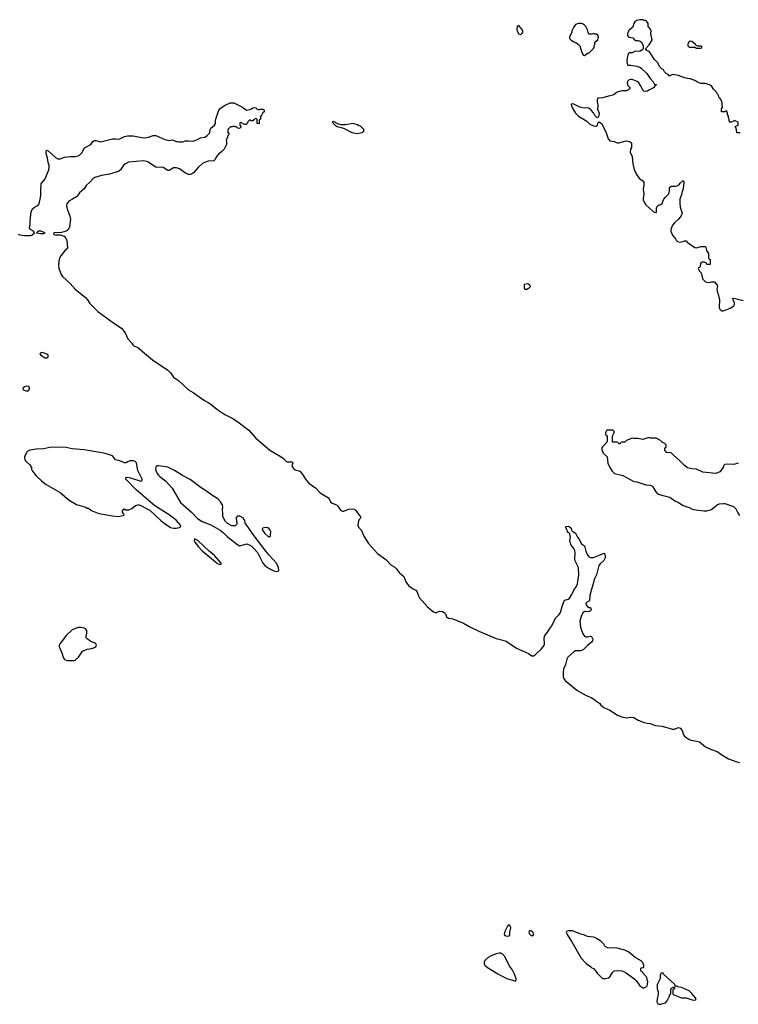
# Model space of a CAD drawing. Header units: inches. Extents: x 2494115 to 2685112, y 774173 to 915163.
# Tile 22 of 215: x 2553549 to 2563170, y 809225 to 822401. Entities that reach past the tile are written whole.
import ezdxf

# ---------------------------------------------------------------- set-up
doc = ezdxf.new("R2010")
doc.units = ezdxf.units.IN
doc.header["$MEASUREMENT"] = 0
for name, color, linetype in [('C5850', 7, 'Continuous'), ('C5851', 7, 'Continuous'), ('C5852', 7, 'Continuous'), ('C5860', 7, 'Continuous'), ('C5861', 7, 'Continuous'), ('C5862', 7, 'Continuous')]:
    doc.layers.add(name, color=color, linetype=linetype)

msp = doc.modelspace()

# ---------------------------------------------------------------- linework, layer by layer
at = {"layer": 'C5850', "color": 5, "elevation": 20}
msp.add_lwpolyline([(2560000, 809905), (2559990, 809909), (2559970, 809909), (2559930, 809901), (2559870, 809877), (2559821, 809850), (2559777, 809810), (2559768, 809790), (2559768, 809768), (2559776, 809750), (2559810, 809719), (2559950, 809631), (2560000, 809606)], dxfattribs=at)
at = {"layer": 'C5851', "color": 5, "elevation": 20}
for points in [[(2553530, 819532), (2553550, 819522), (2553615, 819515), (2553690, 819512), (2553710, 819517), (2553749, 819550), (2553733, 819570), (2553693, 819593), (2553681, 819610), (2553690, 819670), (2553687, 819710), (2553696, 819790), (2553703, 819830), (2553721, 819870), (2553746, 819890), (2553790, 819913), (2553810, 819936), (2553822, 820000)], [(2554254, 820000), (2554206, 819974), (2554182, 819938), (2554177, 819910), (2554183, 819870), (2554222, 819770), (2554229, 819730), (2554215, 819630), (2554196, 819590), (2554170, 819570), (2554110, 819555), (2554005, 819550), (2554003, 819530), (2554010, 819526), (2554030, 819522), (2554090, 819521), (2554142, 819502), (2554163, 819483), (2554179, 819450), (2554188, 819350), (2554175, 819330), (2554161, 819319), (2554098, 819242), (2554080, 819210), (2554071, 819170), (2554070, 819110), (2554074, 819074), (2554103, 818990), (2554123, 818963), (2554223, 818870), (2554290, 818793), (2554430, 818682), (2554458, 818650), (2554490, 818602), (2554594, 818494), (2554810, 818339), (2554913, 818273), (2554962, 818210), (2554996, 818130), (2555051, 818070), (2555062, 818050), (2555077, 818037), (2555130, 818015), (2555150, 818002), (2555218, 817938), (2555327, 817847), (2555532, 817710), (2555570, 817675), (2555610, 817616), (2555673, 817573), (2555808, 817448), (2555870, 817410), (2556023, 817303), (2556070, 817280), (2556110, 817254), (2556190, 817190), (2556297, 817117), (2556394, 817070), (2556470, 817020), (2556617, 816910), (2556707, 816807), (2556899, 816639), (2557050, 816550), (2557079, 816530), (2557110, 816496), (2557126, 816486), (2557143, 816483), (2557190, 816486), (2557200, 816480), (2557206, 816470), (2557193, 816430), (2557213, 816393), (2557238, 816378), (2557272, 816370), (2557298, 816358), (2557330, 816323), (2557374, 816250), (2557419, 816199), (2557510, 816136), (2557571, 816070), (2557684, 816004), (2557694, 815990), (2557711, 815950), (2557731, 815930), (2557790, 815908), (2557809, 815889), (2557833, 815850), (2557850, 815835), (2557870, 815826), (2557890, 815824), (2557950, 815851), (2558010, 815855), (2558030, 815851), (2558050, 815835), (2558083, 815783), (2558111, 815749), (2558112, 815730), (2558090, 815709), (2558084, 815696), (2558075, 815630), (2558085, 815610), (2558127, 815567), (2558156, 815490), (2558218, 815390), (2558338, 815258), (2558450, 815177), (2558522, 815102), (2558570, 815076), (2558590, 815058), (2558630, 815003), (2558690, 814950), (2558720, 814880), (2558756, 814830), (2558770, 814814), (2558807, 814787), (2558862, 814762), (2558886, 814690), (2558903, 814663), (2559010, 814545), (2559070, 814488), (2559090, 814475), (2559112, 814468), (2559130, 814470), (2559170, 814484), (2559210, 814482), (2559233, 814470), (2559248, 814450), (2559265, 814410), (2559290, 814390), (2559350, 814382), (2559370, 814375), (2559490, 814323), (2559574, 814274), (2559696, 814216), (2559930, 814121), (2560000, 814101)]]:
    msp.add_lwpolyline(points, dxfattribs=at)
for points in [[(2553830, 819572), (2553798, 819570), (2553776, 819550), (2553830, 819538), (2553870, 819540), (2553889, 819550)], [(2553850, 817945), (2553830, 817942), (2553818, 817930), (2553831, 817910), (2553890, 817878), (2553910, 817875), (2553930, 817888), (2553929, 817910), (2553910, 817926), (2553890, 817935)], [(2553650, 817496), (2553611, 817489), (2553591, 817470), (2553596, 817450), (2553610, 817441), (2553650, 817431), (2553670, 817442), (2553682, 817470), (2553674, 817494)], [(2554070, 816681), (2553950, 816677), (2553870, 816659), (2553768, 816652), (2553690, 816641), (2553662, 816630), (2553638, 816610), (2553612, 816550), (2553618, 816510), (2553630, 816492), (2553683, 816443), (2553705, 816410), (2553708, 816388), (2553720, 816360), (2553770, 816296), (2553841, 816230), (2553902, 816182), (2554092, 816072), (2554213, 815973), (2554310, 815911), (2554436, 815876), (2554450, 815866), (2554470, 815862), (2554482, 815850), (2554518, 815830), (2554610, 815793), (2554790, 815762), (2554867, 815753), (2554890, 815755), (2554946, 815770), (2554936, 815796), (2554926, 815810), (2554926, 815830), (2554947, 815853), (2554970, 815842), (2555010, 815842), (2555050, 815858), (2555101, 815899), (2555130, 815907), (2555150, 815907), (2555190, 815890), (2555258, 815850), (2555290, 815837), (2555439, 815699), (2555484, 815664), (2555570, 815607), (2555610, 815595), (2555643, 815597), (2555690, 815607), (2555698, 815610), (2555704, 815630), (2555677, 815670), (2555650, 815698), (2555550, 815774), (2555356, 815896), (2555109, 816110), (2554969, 816250), (2554970, 816274), (2554990, 816278), (2555034, 816270), (2555170, 816226), (2555187, 816233), (2555188, 816250), (2555129, 816370), (2555112, 816470), (2555090, 816493), (2555070, 816499), (2555030, 816499), (2555002, 816490), (2554985, 816475), (2554971, 816469), (2554950, 816469), (2554890, 816496), (2554830, 816509), (2554790, 816563), (2554750, 816580), (2554694, 816594), (2554650, 816606), (2554410, 816644), (2554250, 816659), (2554170, 816677)], [(2555410, 816432), (2555387, 816430), (2555370, 816416), (2555366, 816390), (2555371, 816370), (2555388, 816330), (2555406, 816306), (2555426, 816286), (2555501, 816230), (2555590, 816131), (2555702, 815942), (2555851, 815810), (2555930, 815727), (2555990, 815687), (2556110, 815641), (2556231, 815571), (2556276, 815536), (2556327, 815487), (2556470, 815372), (2556490, 815362), (2556590, 815385), (2556630, 815371), (2556650, 815358), (2556690, 815318), (2556731, 815270), (2556806, 815130), (2556834, 815094), (2556890, 815055), (2556950, 815026), (2556990, 815018), (2557010, 815022), (2557018, 815030), (2557015, 815070), (2556989, 815129), (2556890, 815234), (2556844, 815290), (2556662, 815530), (2556608, 815610), (2556588, 815630), (2556568, 815670), (2556562, 815702), (2556548, 815710), (2556546, 815730), (2556495, 815755), (2556470, 815758), (2556454, 815750), (2556442, 815730), (2556452, 815710), (2556454, 815650), (2556432, 815628), (2556390, 815629), (2556330, 815658), (2556305, 815685), (2556269, 815750), (2556268, 815810), (2556262, 815830), (2556262, 815850), (2556268, 815872), (2556264, 815910), (2556238, 815950), (2556202, 815990), (2556120, 816040), (2556050, 816093), (2555978, 816138), (2555830, 816249), (2555730, 816299), (2555622, 816370), (2555530, 816412)], [(2556850, 815605), (2556818, 815602), (2556794, 815590), (2556798, 815570), (2556830, 815525), (2556870, 815491), (2556890, 815482), (2556907, 815493), (2556909, 815550), (2556903, 815570), (2556890, 815589), (2556870, 815601)], [(2555887, 815453), (2555885, 815430), (2555895, 815410), (2555939, 815350), (2555990, 815295), (2556170, 815144), (2556190, 815129), (2556230, 815111), (2556246, 815114), (2556244, 815130), (2556157, 815230), (2556087, 815287), (2555933, 815430)], [(2554330, 814269), (2554250, 814234), (2554170, 814159), (2554110, 814074), (2554086, 814050), (2554077, 814030), (2554078, 814010), (2554085, 813990), (2554114, 813930), (2554132, 813870), (2554150, 813839), (2554170, 813829), (2554190, 813826), (2554270, 813824), (2554290, 813831), (2554334, 813870), (2554390, 813951), (2554450, 813979), (2554513, 813987), (2554550, 813998), (2554568, 814010), (2554578, 814030), (2554568, 814050), (2554550, 814062), (2554510, 814075), (2554458, 814110), (2554438, 814130), (2554438, 814150), (2554448, 814190), (2554447, 814227), (2554428, 814248), (2554410, 814258), (2554368, 814268)]]:
    msp.add_lwpolyline(points, close=True, dxfattribs=at)
at = {"layer": 'C5852', "color": 5, "elevation": 20}
msp.add_lwpolyline([(2553822, 820000), (2553832, 820050), (2553830, 820110), (2553837, 820203), (2553843, 820217), (2553873, 820247), (2553890, 820270), (2553938, 820390), (2553944, 820430), (2553942, 820450), (2553930, 820490), (2553922, 820550), (2553904, 820610), (2553902, 820638), (2553907, 820653), (2553930, 820645), (2554030, 820556), (2554061, 820541), (2554090, 820541), (2554150, 820561), (2554230, 820570), (2554292, 820568), (2554330, 820578), (2554350, 820590), (2554380, 820620), (2554416, 820684), (2554501, 820730), (2554530, 820770), (2554550, 820782), (2554570, 820782), (2554628, 820768), (2554650, 820769), (2554790, 820805), (2554832, 820808), (2554870, 820804), (2554890, 820808), (2554950, 820837), (2554990, 820847), (2555070, 820846), (2555184, 820824), (2555230, 820822), (2555273, 820827), (2555338, 820850), (2555370, 820850), (2555490, 820798), (2555550, 820786), (2555590, 820791), (2555650, 820771), (2555670, 820771), (2555690, 820765), (2555734, 820766), (2555770, 820778), (2555810, 820781), (2555870, 820776), (2555930, 820796), (2555970, 820818), (2556026, 820830), (2556058, 820850), (2556090, 820882), (2556095, 820890), (2556099, 820930), (2556109, 820950), (2556155, 820990), (2556169, 821010), (2556169, 821050), (2556174, 821070), (2556215, 821190), (2556229, 821210), (2556290, 821251), (2556366, 821290), (2556414, 821290), (2556534, 821230), (2556552, 821212), (2556590, 821192), (2556630, 821198), (2556654, 821206), (2556670, 821222), (2556690, 821225), (2556710, 821222), (2556730, 821202), (2556750, 821194), (2556770, 821202), (2556810, 821202), (2556822, 821190), (2556822, 821170), (2556805, 821155), (2556790, 821126), (2556773, 821107), (2556772, 821068), (2556758, 821062), (2556754, 821050), (2556753, 821007), (2556726, 821010), (2556726, 821070), (2556710, 821078), (2556678, 821062), (2556672, 821048), (2556650, 821048), (2556636, 821056), (2556624, 821056), (2556604, 821036), (2556594, 821010), (2556580, 821000), (2556560, 821000), (2556510, 821026), (2556498, 821022), (2556494, 820990), (2556512, 820968), (2556490, 820946), (2556468, 820948), (2556450, 820966), (2556428, 820968), (2556410, 820978), (2556392, 820968), (2556370, 820966), (2556334, 820930), (2556334, 820890), (2556354, 820870), (2556334, 820850), (2556332, 820830), (2556312, 820790), (2556318, 820770), (2556316, 820730), (2556286, 820670), (2556250, 820634), (2556214, 820606), (2556185, 820570), (2556166, 820530), (2556150, 820514), (2556070, 820506), (2556001, 820479), (2555939, 820421), (2555877, 820350), (2555850, 820335), (2555830, 820330), (2555809, 820330), (2555770, 820348), (2555690, 820406), (2555650, 820420), (2555610, 820417), (2555550, 820382), (2555530, 820382), (2555470, 820422), (2555450, 820429), (2555390, 820424), (2555370, 820429), (2555310, 820467), (2555275, 820495), (2555250, 820505), (2555210, 820512), (2555007, 820493), (2554966, 820474), (2554943, 820457), (2554897, 820390), (2554870, 820368), (2554750, 820333), (2554644, 820316), (2554553, 820287), (2554527, 820273), (2554490, 820227), (2554440, 820180), (2554410, 820136), (2554350, 820084), (2554320, 820040), (2554309, 820030), (2554254, 820000)], dxfattribs=at)
at = {"layer": 'C5852', "color": 5, "elevation": 40}
msp.add_lwpolyline([(2557750, 821039), (2557732, 821030), (2557771, 820990), (2557798, 820970), (2557870, 820955), (2557902, 820942), (2557996, 820890), (2558070, 820879), (2558110, 820885), (2558128, 820890), (2558158, 820910), (2558155, 820930), (2558110, 820978), (2558090, 820982), (2558070, 820995), (2558013, 821013), (2557910, 820996), (2557850, 820996), (2557806, 821006), (2557780, 821020), (2557773, 821030)], close=True, dxfattribs=at)
at = {"layer": 'C5860', "color": 5, "elevation": 20}
for points in [[(2560976, 810000), (2561064, 809844), (2561132, 809770), (2561191, 809731), (2561210, 809712), (2561230, 809702), (2561262, 809670), (2561280, 809640), (2561350, 809572), (2561390, 809571), (2561430, 809578), (2561450, 809591), (2561470, 809630), (2561490, 809656), (2561510, 809671), (2561550, 809679), (2561610, 809673), (2561655, 809655), (2561783, 809563), (2561803, 809543), (2561851, 809470), (2561890, 809446), (2561910, 809445), (2561930, 809452), (2561948, 809470), (2561956, 809496), (2561958, 809530), (2561948, 809550), (2561948, 809570), (2561936, 809596), (2561906, 809630), (2561902, 809642), (2561890, 809646), (2561882, 809662), (2561866, 809670), (2561866, 809710), (2561870, 809714), (2561902, 809718), (2561906, 809730), (2561906, 809750), (2561898, 809770), (2561888, 809790), (2561870, 809808), (2561789, 809849), (2561730, 809902), (2561702, 809922), (2561650, 809949), (2561530, 809982), (2561470, 809978), (2561420, 809980), (2561388, 810000)], [(2560000, 809606), (2560070, 809571), (2560190, 809534), (2560198, 809550), (2560196, 809564), (2560174, 809630), (2560144, 809690), (2560112, 809732), (2560041, 809870), (2560010, 809901), (2560000, 809905)]]:
    msp.add_lwpolyline(points, dxfattribs=at)
msp.add_lwpolyline([(2562150, 809646), (2562138, 809642), (2562133, 809627), (2562122, 809618), (2562122, 809570), (2562082, 809490), (2562085, 809430), (2562098, 809390), (2562098, 809350), (2562082, 809298), (2562080, 809260), (2562092, 809232), (2562105, 809225), (2562130, 809225), (2562194, 809246), (2562218, 809270), (2562247, 809333), (2562248, 809352), (2562262, 809358), (2562266, 809370), (2562266, 809430), (2562282, 809438), (2562290, 809454), (2562314, 809454), (2562314, 809430), (2562298, 809422), (2562294, 809410), (2562294, 809370), (2562298, 809358), (2562410, 809312), (2562470, 809311), (2562550, 809285), (2562590, 809282), (2562606, 809290), (2562598, 809310), (2562549, 809370), (2562510, 809404), (2562409, 809449), (2562358, 809458), (2562350, 809466), (2562326, 809466), (2562318, 809490), (2562167, 809627), (2562162, 809642)], close=True, dxfattribs=at)
at = {"layer": 'C5861', "color": 5}
for points, elevation in [([(2561897, 820000), (2561898, 819990), (2561910, 819957), (2561930, 819924), (2562030, 819836), (2562050, 819825), (2562070, 819822), (2562074, 819826), (2562076, 819884), (2562089, 819910), (2562110, 819922), (2562134, 819926), (2562150, 819942), (2562169, 819991), (2562175, 820000)], 40), ([(2562388, 820000), (2562386, 819994), (2562385, 819970), (2562385, 819930), (2562391, 819910), (2562391, 819890), (2562418, 819810), (2562405, 819775), (2562371, 819730), (2562317, 819683), (2562291, 819650), (2562268, 819592), (2562267, 819570), (2562290, 819519), (2562327, 819470), (2562336, 819450), (2562354, 819434), (2562390, 819423), (2562429, 819431), (2562450, 819442), (2562470, 819442), (2562485, 819425), (2562590, 819351), (2562610, 819346), (2562670, 819366), (2562724, 819364), (2562736, 819356), (2562745, 819310), (2562771, 819270), (2562773, 819213), (2562778, 819198), (2562794, 819190), (2562794, 819130), (2562790, 819126), (2562750, 819126), (2562742, 819142), (2562716, 819156), (2562685, 819155), (2562674, 819150), (2562664, 819136), (2562660, 819100), (2562653, 819087), (2562638, 819082), (2562634, 819070), (2562650, 819034), (2562665, 819025), (2562679, 818999), (2562686, 818954), (2562696, 818930), (2562730, 818891), (2562777, 818883), (2562813, 818893), (2562850, 818894), (2562885, 818850), (2562891, 818830), (2562884, 818796), (2562885, 818770), (2562906, 818710), (2562917, 818650), (2562914, 818554), (2562920, 818530), (2562934, 818514), (2562950, 818505), (2562970, 818503), (2563059, 818541), (2563108, 818572), (2563121, 818590), (2563121, 818610), (2563101, 818650), (2563098, 818670), (2563110, 818675), (2563235, 818645)], 40), ([(2563170, 816468), (2563111, 816449), (2563030, 816454), (2562991, 816449), (2562971, 816429), (2562965, 816410), (2562922, 816350), (2562870, 816329), (2562694, 816346), (2562610, 816386), (2562549, 816389), (2562490, 816404), (2562450, 816434), (2562383, 816503), (2562296, 816576), (2562270, 816606), (2562206, 816610), (2562202, 816622), (2562186, 816630), (2562186, 816670), (2562202, 816678), (2562206, 816710), (2562186, 816730), (2562150, 816748), (2562129, 816769), (2562070, 816799), (2561990, 816802), (2561970, 816809), (2561890, 816782), (2561825, 816795), (2561770, 816795), (2561750, 816802), (2561674, 816770), (2561650, 816748), (2561610, 816746), (2561598, 816742), (2561590, 816726), (2561570, 816726), (2561562, 816742), (2561550, 816746), (2561490, 816746), (2561486, 816750), (2561487, 816827), (2561508, 816870), (2561506, 816890), (2561490, 816906), (2561410, 816906), (2561394, 816870), (2561394, 816850), (2561414, 816830), (2561414, 816750), (2561350, 816686), (2561342, 816670), (2561342, 816650), (2561362, 816602), (2561412, 816552), (2561425, 816465), (2561451, 816410), (2561481, 816361), (2561512, 816330), (2561622, 816302), (2561770, 816223), (2561810, 816215), (2561930, 816176), (2561991, 816171), (2562010, 816165), (2562025, 816150), (2562064, 816084), (2562090, 816058), (2562130, 816043), (2562251, 816011), (2562321, 815961), (2562370, 815938), (2562430, 815898), (2562514, 815874), (2562550, 815851), (2562570, 815845), (2562710, 815827), (2562750, 815827), (2562812, 815848), (2562890, 815911), (2562920, 815920), (2562970, 815925), (2562990, 815925), (2563106, 815886), (2563137, 815857), (2563163, 815803), (2563188, 815768)], 40), ([(2560000, 814101), (2560063, 814083), (2560201, 813990), (2560359, 813919), (2560406, 813890), (2560430, 813889), (2560450, 813901), (2560530, 813977), (2560570, 814027), (2560576, 814050), (2560569, 814130), (2560578, 814162), (2560618, 814210), (2560646, 814254), (2560675, 814290), (2560721, 814390), (2560770, 814439), (2560790, 814468), (2560810, 814547), (2560838, 814622), (2560846, 814634), (2560890, 814648), (2560910, 814660), (2560942, 814710), (2560970, 814766), (2561000, 814810), (2561015, 814850), (2561033, 814970), (2561029, 815070), (2561019, 815099), (2560988, 815150), (2560982, 815170), (2560979, 815190), (2560984, 815264), (2560979, 815299), (2560966, 815326), (2560932, 815370), (2560917, 815410), (2560915, 815430), (2560921, 815470), (2560915, 815515), (2560909, 815529), (2560890, 815538), (2560882, 815550), (2560878, 815570), (2560858, 815610), (2560862, 815618), (2560890, 815622), (2560910, 815616), (2560930, 815598), (2560942, 815562), (2560951, 815551), (2560970, 815545), (2560990, 815531), (2561018, 815478), (2561040, 815450), (2561060, 815400), (2561070, 815388), (2561110, 815361), (2561128, 815288), (2561146, 815246), (2561170, 815213), (2561190, 815202), (2561230, 815206), (2561321, 815239), (2561350, 815255), (2561370, 815261), (2561377, 815257), (2561385, 815245), (2561387, 815210), (2561382, 815190), (2561370, 815164), (2561320, 815120), (2561304, 815096), (2561270, 814973), (2561240, 814910), (2561232, 814868), (2561198, 814762), (2561184, 814696), (2561177, 814630), (2561170, 814618), (2561139, 814601), (2561129, 814591), (2561135, 814570), (2561150, 814548), (2561170, 814537), (2561190, 814533), (2561201, 814510), (2561191, 814490), (2561177, 814483), (2561150, 814478), (2561110, 814483), (2561090, 814465), (2561065, 814415), (2561047, 814350), (2561059, 814270), (2561090, 814181), (2561110, 814151), (2561130, 814144), (2561150, 814141), (2561190, 814151), (2561206, 814146), (2561221, 814110), (2561219, 814090), (2561203, 814070), (2561150, 814028), (2561093, 813967), (2561055, 813955), (2560990, 813953), (2560970, 813943), (2560889, 813871), (2560875, 813845), (2560855, 813770), (2560830, 813710), (2560825, 813670), (2560825, 813610), (2560829, 813589), (2560850, 813557), (2561010, 813429), (2561122, 813362), (2561210, 813325), (2561291, 813270), (2561314, 813250), (2561330, 813226), (2561370, 813196), (2561450, 813159), (2561553, 813093), (2561609, 813071), (2561670, 813057), (2561730, 813068), (2561770, 813061), (2561830, 813027), (2561910, 812996), (2561950, 812985), (2561990, 812981), (2562055, 812955), (2562149, 812949), (2562290, 812905), (2562310, 812905), (2562370, 812927), (2562390, 812919), (2562417, 812890), (2562438, 812830), (2562450, 812813), (2562511, 812770), (2562539, 812759), (2562610, 812748), (2562650, 812735), (2562729, 812669), (2562798, 812638), (2562887, 812607), (2562950, 812563), (2563039, 812510), (2563151, 812470), (2563190, 812462)], 20), ([(2561388, 810000), (2561383, 810003), (2561368, 810030), (2561330, 810069), (2561282, 810102), (2561250, 810117), (2561230, 810124), (2561150, 810134), (2561112, 810152), (2561049, 810169), (2560950, 810209), (2560891, 810209), (2560870, 810198), (2560866, 810190), (2560881, 810150), (2560941, 810061), (2560976, 810000)], 20)]:
    msp.add_lwpolyline(points, dxfattribs=dict(at, elevation=elevation))
for points, elevation in [([(2560350, 818868), (2560305, 818855), (2560302, 818850), (2560302, 818810), (2560310, 818794), (2560330, 818792), (2560350, 818802), (2560366, 818810), (2560386, 818830), (2560378, 818850)], 40), ([(2560090, 810284), (2560078, 810270), (2560043, 810197), (2560037, 810157), (2560044, 810144), (2560070, 810137), (2560099, 810141), (2560110, 810148), (2560113, 810190), (2560125, 810250), (2560116, 810276), (2560110, 810282)], 20), ([(2560390, 810208), (2560370, 810206), (2560365, 810190), (2560372, 810170), (2560390, 810152), (2560410, 810142), (2560427, 810153), (2560428, 810170), (2560418, 810190)], 20)]:
    msp.add_lwpolyline(points, close=True, dxfattribs=dict(at, elevation=elevation))
at = {"layer": 'C5862', "color": 5, "elevation": 40}
for points in [[(2561070, 822349), (2561030, 822349), (2560990, 822338), (2560962, 822298), (2560942, 822250), (2560942, 822230), (2560911, 822170), (2560911, 822150), (2560930, 822128), (2560970, 822104), (2560995, 822095), (2561031, 822071), (2561046, 822050), (2561070, 821974), (2561090, 821934), (2561110, 821922), (2561126, 821930), (2561150, 821954), (2561170, 821954), (2561230, 822014), (2561238, 822030), (2561238, 822050), (2561248, 822070), (2561248, 822090), (2561255, 822105), (2561290, 822132), (2561299, 822170), (2561290, 822195), (2561270, 822208), (2561248, 822208), (2561230, 822218), (2561207, 822207), (2561170, 822206), (2561158, 822230), (2561150, 822266), (2561128, 822310), (2561108, 822330), (2561085, 822345)], [(2560230, 822322), (2560210, 822315), (2560207, 822310), (2560203, 822270), (2560207, 822250), (2560226, 822210), (2560250, 822203), (2560270, 822211), (2560284, 822230), (2560284, 822250), (2560274, 822270)], [(2562530, 822114), (2562514, 822110), (2562498, 822090), (2562492, 822070), (2562493, 822053), (2562513, 822033), (2562590, 822034), (2562610, 822022), (2562670, 822022), (2562686, 822030), (2562682, 822042), (2562670, 822046), (2562630, 822046), (2562602, 822062), (2562598, 822070), (2562546, 822110)]]:
    msp.add_lwpolyline(points, close=True, dxfattribs=at)
for points in [[(2563193, 820887), (2563148, 820888), (2563147, 820927), (2563136, 820956), (2563126, 820970), (2563166, 820990), (2563166, 821030), (2563130, 821048), (2563113, 821047), (2563067, 821027), (2563048, 821048), (2563047, 821067), (2563038, 821090), (2563038, 821110), (2563026, 821130), (2563026, 821150), (2563015, 821175), (2563004, 821176), (2562990, 821166), (2562950, 821166), (2562946, 821170), (2562947, 821207), (2562958, 821230), (2562948, 821310), (2562928, 821348), (2562910, 821366), (2562906, 821390), (2562890, 821406), (2562878, 821430), (2562838, 821470), (2562810, 821515), (2562786, 821530), (2562730, 821549), (2562670, 821548), (2562625, 821565), (2562590, 821589), (2562530, 821609), (2562510, 821609), (2562450, 821624), (2562370, 821655), (2562290, 821666), (2562264, 821656), (2562250, 821646), (2562226, 821670), (2562203, 821683), (2562183, 821703), (2562168, 821728), (2562150, 821738), (2562118, 821770), (2562088, 821830), (2562049, 821869), (2561990, 821958), (2561975, 821975), (2561946, 821990), (2561926, 822010), (2561975, 822065), (2562018, 822130), (2561999, 822210), (2562002, 822250), (2561993, 822273), (2561962, 822310), (2561962, 822350), (2561940, 822380), (2561930, 822388), (2561910, 822389), (2561890, 822399), (2561850, 822401), (2561830, 822396), (2561810, 822389), (2561783, 822370), (2561771, 822350), (2561759, 822301), (2561710, 822262), (2561691, 822230), (2561687, 822210), (2561688, 822188), (2561706, 822166), (2561757, 822157), (2561778, 822130), (2561790, 822123), (2561830, 822121), (2561855, 822115), (2561877, 822097), (2561894, 822050), (2561894, 822010), (2561884, 821996), (2561850, 821975), (2561790, 821979), (2561750, 821959), (2561710, 821957), (2561701, 821950), (2561690, 821928), (2561682, 821890), (2561679, 821850), (2561683, 821810), (2561690, 821792), (2561729, 821791), (2561810, 821779), (2561850, 821764), (2561870, 821750), (2561943, 821683), (2561990, 821612), (2562032, 821570), (2562050, 821534), (2562070, 821534), (2562074, 821530), (2562058, 821522), (2562054, 821510), (2562034, 821490), (2561970, 821458), (2561955, 821445), (2561910, 821438), (2561895, 821455), (2561862, 821522), (2561836, 821556), (2561815, 821575), (2561750, 821599), (2561730, 821601), (2561710, 821596), (2561688, 821572), (2561683, 821550), (2561690, 821522), (2561722, 821490), (2561714, 821470), (2561700, 821460), (2561671, 821449), (2561611, 821449), (2561578, 821442), (2561548, 821432), (2561510, 821399), (2561490, 821389), (2561450, 821383), (2561350, 821356), (2561290, 821349), (2561280, 821330), (2561278, 821310), (2561287, 821253), (2561284, 821204), (2561305, 821150), (2561304, 821116), (2561290, 821086), (2561270, 821098), (2561250, 821118), (2561233, 821153), (2561202, 821190), (2561170, 821218), (2561150, 821222), (2561110, 821217), (2561050, 821229), (2560970, 821269), (2560950, 821274), (2560934, 821270), (2560938, 821250), (2560955, 821210), (2560991, 821150), (2561031, 821110), (2561141, 821041), (2561183, 821003), (2561230, 820979), (2561265, 820975), (2561284, 820990), (2561290, 821014), (2561308, 821032), (2561330, 821018), (2561338, 821010), (2561398, 820898), (2561428, 820808), (2561450, 820779), (2561510, 820771), (2561550, 820753), (2561570, 820753), (2561670, 820781), (2561711, 820771), (2561737, 820757), (2561742, 820750), (2561742, 820710), (2561738, 820690), (2561726, 820670), (2561721, 820630), (2561751, 820570), (2561756, 820470), (2561775, 820395), (2561808, 820328), (2561841, 820281), (2561870, 820256), (2561887, 820247), (2561903, 820223), (2561904, 820190), (2561895, 820130), (2561903, 820070), (2561896, 820010), (2561897, 820000)], [(2562175, 820000), (2562190, 820022), (2562238, 820070), (2562248, 820110), (2562250, 820154), (2562270, 820174), (2562330, 820172), (2562358, 820182), (2562382, 820198), (2562390, 820212), (2562431, 820251), (2562442, 820230), (2562442, 820210), (2562434, 820190), (2562433, 820133), (2562412, 820090), (2562412, 820070), (2562388, 820000)]]:
    msp.add_lwpolyline(points, dxfattribs=at)

doc.saveas('drawing.dxf')
